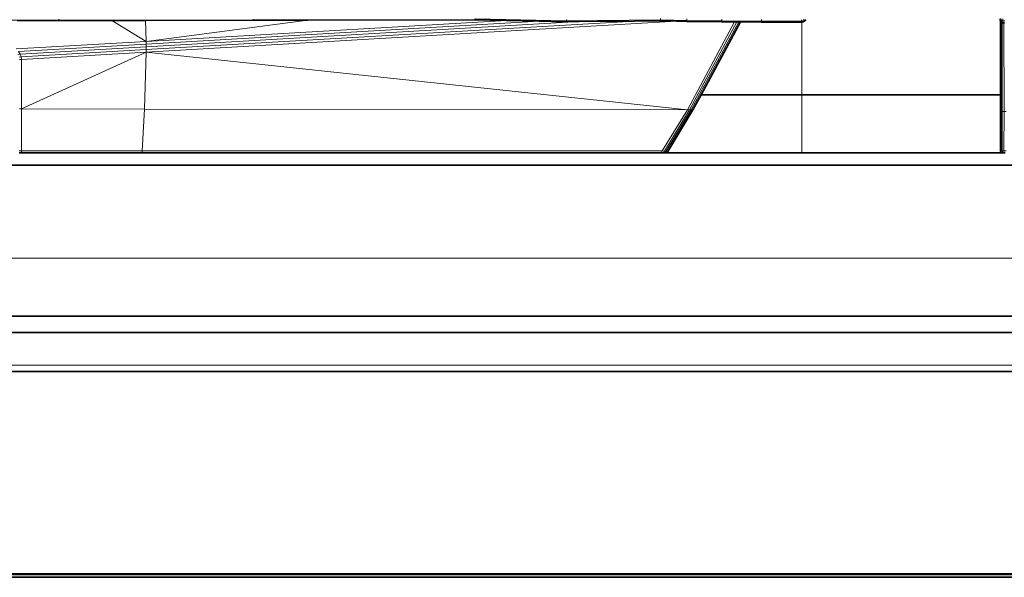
# Model space of a CAD drawing. Header units: inches. Extents: x 1 to 102, y 1 to 36.
# Tile 40 of 59: x 83 to 92, y 6 to 11. Entities that reach past the tile are written whole.
import ezdxf

# ---------------------------------------------------------------- set-up
doc = ezdxf.new("R2010")
doc.units = ezdxf.units.IN
doc.header["$MEASUREMENT"] = 0
doc.layers.add('Default', color=7, linetype='Continuous')

msp = doc.modelspace()

# ---------------------------------------------------------------- linework, layer by layer
at = {"layer": 'Default', "color": 253, "lineweight": 0, "true_color": 0xaeaeae, "transparency": 33554687}
for p, q in [((83.1046, 10.9166), (81.3479, 10.9155)), ((83.1037, 10.9256), (83.1046, 10.9166)), ((83.1046, 10.9166), (83.1037, 10.9256)), ((84.9066, 10.9183), (83.1046, 10.9166)), ((84.9059, 10.9271), (84.9066, 10.9183))]:
    msp.add_line(p, q, dxfattribs=at).dxf.unprotected_set("ltscale", 0)
at = {"layer": 'Default', "color": 7, "lineweight": 15, "ltscale": 5.215923, "transparency": 33554687}
for p, q in [((81.3479, 10.9155), (83.1046, 10.9166)), ((83.1046, 10.9166), (83.1037, 10.9256)), ((84.9066, 10.9183), (83.1046, 10.9166)), ((83.1046, 10.9166), (83.1055, 10.9145)), ((83.9098, 10.9154), (83.9137, 10.7197)), ((88.8349, 10.9068), (83.9134, 10.6207)), ((83.9137, 10.7197), (87.2572, 10.9142)), ((88.4458, 10.9078), (83.9139, 10.6454)), ((87.5591, 10.908), (83.9141, 10.695)), ((83.9141, 10.6702), (87.9304, 10.9038)), ((84.9059, 10.9271), (84.9066, 10.9183)), ((84.9066, 10.9183), (84.9074, 10.9164)), ((85.4158, 10.9174), (84.9066, 10.9183)), ((86.9608, 10.9212), (85.4158, 10.9174)), ((86.9608, 10.9212), (86.9603, 10.9203)), ((86.9652, 10.9278), (86.9608, 10.9212)), ((87.2572, 10.9142), (86.9608, 10.9212)), ((87.8104, 10.9114), (86.9652, 10.9278)), ((87.8071, 10.904), (87.5591, 10.908)), ((87.807, 10.9028), (87.8071, 10.904)), ((87.8071, 10.904), (87.8104, 10.9114)), ((87.9304, 10.9038), (87.8071, 10.904)), ((87.8104, 10.9114), (87.8163, 10.9239)), ((88.6856, 10.9193), (87.8104, 10.9114)), ((88.686, 10.911), (88.4458, 10.9078)), ((88.6856, 10.9193), (88.6853, 10.9334)), ((88.9291, 10.9145), (88.6856, 10.9193)), ((88.686, 10.911), (88.6856, 10.9193)), ((88.6865, 10.9096), (88.686, 10.911)), ((88.8349, 10.9068), (88.686, 10.911)), ((88.9293, 10.9063), (88.8349, 10.9068)), ((88.9291, 10.9145), (88.9289, 10.9286)), ((89.255, 10.9109), (88.9291, 10.9145)), ((88.9293, 10.9063), (88.9291, 10.9145)), ((89.2552, 10.9027), (88.9293, 10.9063)), ((88.9296, 10.905), (88.9293, 10.9063)), ((89.3719, 10.9009), (88.9359, 10.0861)), ((88.9543, 10.0861), (89.3933, 10.9007)), ((88.9713, 10.0861), (89.4115, 10.9006)), ((88.9824, 10.0861), (89.4237, 10.9006)), ((89.255, 10.9109), (89.2549, 10.9249)), ((89.6231, 10.9087), (89.255, 10.9109)), ((89.2552, 10.9027), (89.255, 10.9109)), ((89.2554, 10.9015), (89.2552, 10.9027)), ((89.3719, 10.9009), (89.2552, 10.9027)), ((89.6231, 10.9005), (89.4281, 10.9005)), ((89.623, 10.8994), (89.6231, 10.9005)), ((89.6231, 10.9087), (89.6231, 10.9226)), ((89.9944, 10.9082), (89.6231, 10.9087)), ((89.6231, 10.9005), (89.6231, 10.9087)), ((89.9942, 10.9002), (89.6231, 10.9005)), ((89.994, 10.8988), (89.9942, 10.9002)), ((89.9942, 10.9002), (89.9944, 10.9082)), ((89.9955, 10.899), (89.9942, 10.9002)), ((89.9944, 10.9082), (89.9946, 10.9216)), ((89.9944, 10.9082), (90.0097, 10.9095)), ((89.9957, 10.2247), (89.9955, 10.899)), ((90.0112, 10.9034), (90.0025, 10.9004)), ((90.0097, 10.9095), (90.0112, 10.9222)), ((90.0097, 10.9095), (90.0213, 10.9135)), ((90.0112, 10.9034), (90.0097, 10.9095)), ((90.0181, 10.9067), (90.0112, 10.9034)), ((90.0112, 10.9021), (90.0112, 10.9034)), ((90.0213, 10.9135), (90.0248, 10.9245)), ((90.0248, 10.9112), (90.0213, 10.9135)), ((91.8354, 10.9169), (91.8393, 10.9154)), ((91.8393, 10.9154), (91.8361, 10.9322)), ((91.8393, 10.9154), (91.8474, 10.9155)), ((91.8398, 10.9103), (91.8393, 10.9154)), ((91.845, 10.9023), (91.8443, 10.0699)), ((91.8463, 10.9306), (91.8474, 10.9155)), ((91.8468, 10.9019), (91.8509, 10.9042)), ((91.8474, 10.9155), (91.8509, 10.9042)), ((91.8474, 10.9155), (91.8614, 10.9131)), ((91.8509, 10.9042), (91.8626, 10.9002)), ((91.8554, 10.8953), (91.8554, 10.07)), ((91.8597, 10.8939), (91.8554, 10.8953)), ((91.8595, 10.8927), (91.8597, 10.8939)), ((91.8626, 10.9002), (91.8597, 10.8939)), ((91.8774, 10.8905), (91.8597, 10.8939)), ((91.8612, 10.9295), (91.8614, 10.9131)), ((91.8614, 10.9131), (91.8626, 10.9002)), ((91.8614, 10.9131), (91.8782, 10.9123)), ((91.8626, 10.9002), (91.8779, 10.8987)), ((91.8716, 10.8898), (91.8724, 10.0701)), ((83.9137, 10.7197), (82.7089, 10.65)), ((82.729, 10.627), (83.9141, 10.695)), ((83.9141, 10.695), (83.9137, 10.7197)), ((83.9141, 10.6702), (83.9141, 10.695)), ((82.7252, 10.5947), (82.7444, 10.6022)), ((82.729, 10.627), (82.7444, 10.6022)), ((82.7444, 10.6022), (83.9141, 10.6702)), ((82.7444, 10.6022), (82.7538, 10.5771)), ((82.7538, 10.5771), (83.9139, 10.6454)), ((82.7569, 10.5532), (83.9134, 10.6207)), ((83.9134, 10.6207), (83.8995, 10.0926)), ((83.9134, 10.6207), (83.9139, 10.6454)), ((83.9139, 10.6454), (83.9141, 10.6702)), ((82.7538, 10.5771), (82.7353, 10.5732)), ((82.7569, 10.5532), (82.7387, 10.5521)), ((82.7569, 10.5532), (82.7538, 10.5771)), ((82.7569, 10.094), (82.7569, 10.5532)), ((89.9957, 10.2247), (89.9957, 9.6859)), ((82.7569, 10.094), (82.7385, 10.0941)), ((83.8995, 10.0926), (82.7569, 10.094)), ((82.7569, 9.7049), (82.7569, 10.094)), ((83.8995, 10.0926), (83.8785, 9.7048)), ((88.9359, 10.0861), (83.8995, 10.0926)), ((88.9359, 10.0861), (88.7008, 9.7049)), ((88.9543, 10.0861), (88.7213, 9.7026)), ((88.9713, 10.0861), (88.7387, 9.7006)), ((88.7503, 9.6993), (88.9824, 10.0861)), ((88.9359, 10.0861), (88.9543, 10.0861)), ((88.9543, 10.0861), (88.9713, 10.0861)), ((88.9713, 10.0861), (88.9824, 10.0861)), ((88.9859, 10.0861), (88.9824, 10.0861)), ((91.8408, 10.0699), (91.8443, 10.0699)), ((91.8443, 10.0699), (91.8554, 10.07)), ((91.8443, 10.0699), (91.8446, 9.7049)), ((91.8554, 10.07), (91.8724, 10.0701)), ((91.8554, 10.07), (91.8554, 9.7049)), ((91.8724, 10.0701), (91.8717, 9.7049)), ((91.8724, 10.0701), (91.8908, 10.0701)), ((82.7378, 9.7049), (82.7569, 9.7049)), ((83.8785, 9.7048), (82.7569, 9.7049)), ((82.7569, 9.7049), (82.7569, 9.6859)), ((83.8776, 9.6864), (83.8785, 9.7048)), ((88.7008, 9.7049), (83.8785, 9.7048)), ((88.7008, 9.7049), (88.6932, 9.6859)), ((88.7008, 9.7049), (88.7213, 9.7026)), ((88.7132, 9.6859), (88.7213, 9.7026)), ((88.7213, 9.7026), (88.7387, 9.7006)), ((88.7387, 9.7006), (88.7297, 9.6859)), ((88.7387, 9.7006), (88.7503, 9.6993)), ((88.7503, 9.6993), (88.7404, 9.6859)), ((88.7545, 9.6989), (88.7503, 9.6993)), ((91.8446, 9.7049), (91.8408, 9.7049)), ((91.8483, 9.6861), (91.8446, 9.7049)), ((91.8446, 9.7049), (91.8554, 9.7049)), ((91.8483, 9.6861), (91.8568, 9.6879)), ((91.8554, 9.7049), (91.8568, 9.6879)), ((91.8554, 9.7049), (91.8717, 9.7049)), ((91.8568, 9.6879), (91.8574, 9.6859)), ((91.8568, 9.6879), (91.8721, 9.6861)), ((91.8717, 9.7049), (91.8721, 9.6861)), ((91.8717, 9.7049), (91.8908, 9.7049)), ((101.1295, 8.7087), (78.7782, 8.7087)), ((78.7782, 7.7152), (101.1295, 7.7152)), ((101.7102, 5.7839), (78.2706, 5.7839))]:
    msp.add_line(p, q, dxfattribs=at)
at = {"layer": 'Default', "color": 9, "lineweight": 0, "true_color": 0xcbcbcb, "transparency": 33554687}
for p, q in [((82.7192, 10.9142), (83.1055, 10.9145)), ((83.1055, 10.9145), (83.5948, 10.9151)), ((83.5948, 10.9151), (83.9137, 10.7197)), ((82.7089, 10.65), (83.9137, 10.7197)), ((83.9137, 10.7197), (82.7089, 10.65)), ((83.9141, 10.695), (82.729, 10.627)), ((82.729, 10.627), (83.9141, 10.695)), ((83.9137, 10.7197), (83.9141, 10.695)), ((83.9141, 10.695), (83.9141, 10.6702)), ((82.7444, 10.6022), (82.729, 10.627)), ((82.7444, 10.6022), (83.9141, 10.6702)), ((83.9141, 10.6702), (82.7444, 10.6022)), ((82.7538, 10.5771), (82.7444, 10.6022)), ((83.9139, 10.6454), (82.7538, 10.5771)), ((82.7569, 10.5532), (83.9134, 10.6207)), ((83.9134, 10.6207), (82.7569, 10.094)), ((83.9141, 10.6702), (83.9139, 10.6454)), ((82.7569, 10.094), (82.7569, 10.5532)), ((82.7569, 9.7049), (82.7569, 10.094)), ((82.7569, 10.094), (83.8995, 10.0926)), ((83.8995, 10.0926), (83.8785, 9.7048)), ((83.8785, 9.7048), (83.8995, 10.0926)), ((83.8995, 10.0926), (88.9359, 10.0861)), ((88.9359, 10.0861), (88.7008, 9.7049)), ((83.8785, 9.7048), (82.7569, 9.7049)), ((88.7008, 9.7049), (83.8785, 9.7048))]:
    msp.add_line(p, q, dxfattribs=at).dxf.unprotected_set("ltscale", 0)
at = {"layer": 'Default', "color": 7, "lineweight": 35, "ltscale": 5.215923, "transparency": 33554687}
for p, q in [((82.7192, 10.9142), (83.1055, 10.9145)), ((83.1055, 10.9145), (83.5948, 10.9151)), ((83.5948, 10.9151), (83.9098, 10.9154)), ((83.9098, 10.9154), (84.9074, 10.9164)), ((84.9074, 10.9164), (85.4158, 10.9174)), ((85.4158, 10.9174), (86.9603, 10.9203)), ((86.9603, 10.9203), (87.2572, 10.9142)), ((87.2572, 10.9142), (87.5591, 10.908)), ((87.5591, 10.908), (87.807, 10.9028)), ((87.807, 10.9028), (87.9304, 10.9038)), ((87.9304, 10.9038), (88.4458, 10.9078)), ((88.4458, 10.9078), (88.6865, 10.9096)), ((88.6865, 10.9096), (88.8349, 10.9068)), ((88.8349, 10.9068), (88.9296, 10.905)), ((88.9296, 10.905), (89.2554, 10.9015)), ((89.4281, 10.9005), (89.0612, 10.2247)), ((89.2554, 10.9015), (89.3719, 10.9009)), ((89.3719, 10.9009), (89.3933, 10.9007)), ((89.3933, 10.9007), (89.4115, 10.9006)), ((89.4115, 10.9006), (89.4237, 10.9006)), ((89.4237, 10.9006), (89.4281, 10.9005)), ((89.4281, 10.9005), (89.623, 10.8994)), ((89.623, 10.8994), (89.994, 10.8988)), ((89.994, 10.8988), (89.9955, 10.899)), ((89.9955, 10.899), (90.0025, 10.9004)), ((90.0025, 10.9004), (90.0112, 10.9021)), ((90.0112, 10.9021), (90.0181, 10.9067)), ((90.0248, 10.9112), (90.0181, 10.9067)), ((90.0258, 10.9117), (90.0248, 10.9112)), ((90.0309, 10.9193), (90.0258, 10.9117)), ((90.0309, 10.9193), (90.0324, 10.9245)), ((91.8354, 10.9169), (91.8333, 10.9238)), ((91.8398, 10.9103), (91.8354, 10.9169)), ((91.8408, 10.9088), (91.8398, 10.9103)), ((91.845, 10.9023), (91.8408, 10.9088)), ((91.8408, 10.9088), (91.8408, 10.2247)), ((91.845, 10.9023), (91.8468, 10.9019)), ((91.8527, 10.8972), (91.8468, 10.9019)), ((91.8527, 10.8972), (91.8554, 10.8953)), ((91.8554, 10.8953), (91.8595, 10.8927)), ((91.8716, 10.8898), (91.8595, 10.8927)), ((91.8768, 10.8887), (91.8716, 10.8898)), ((88.9859, 10.0861), (89.0612, 10.2247)), ((89.0612, 10.2247), (89.9957, 10.2247)), ((91.8408, 10.2247), (89.9957, 10.2247)), ((91.8408, 10.2247), (91.8408, 10.0699)), ((88.7545, 9.6989), (88.9859, 10.0861)), ((91.8408, 10.0699), (91.8408, 9.7049)), ((82.7382, 9.6862), (82.7494, 9.6859)), ((82.7569, 9.6859), (82.7494, 9.6859)), ((83.8776, 9.6864), (82.7569, 9.6859)), ((83.8776, 9.6864), (88.6932, 9.6859)), ((88.7132, 9.6859), (88.6932, 9.6859)), ((88.7297, 9.6859), (88.7132, 9.6859)), ((88.7404, 9.6859), (88.7297, 9.6859)), ((88.7449, 9.6859), (88.7404, 9.6859)), ((88.7545, 9.6989), (88.7449, 9.6859)), ((89.9957, 9.6859), (88.7449, 9.6859)), ((91.8445, 9.6859), (89.9957, 9.6859)), ((91.8427, 9.6952), (91.8408, 9.7049)), ((91.8445, 9.6859), (91.8427, 9.6952)), ((91.8445, 9.6859), (91.8464, 9.6859)), ((91.8464, 9.6859), (91.8483, 9.6861)), ((91.8483, 9.6861), (91.8574, 9.6859)), ((91.8574, 9.6859), (91.8721, 9.6861)), ((91.8721, 9.6861), (91.8814, 9.6859)), ((99.5503, 9.5721), (80.1239, 9.5721)), ((99.8067, 8.1691), (79.9133, 8.1691)), ((79.9133, 8.0174), (99.8067, 8.0174)), ((101.1295, 7.6579), (78.7782, 7.6579)), ((100.6462, 5.7805), (79.3251, 5.7805)), ((82.0042, 5.7735), (97.9435, 5.7735)), ((82.015, 5.7475), (97.9162, 5.7472))]:
    msp.add_line(p, q, dxfattribs=at)
at = {"layer": 'Default', "color": 9, "lineweight": 0, "true_color": 0xcacaca, "transparency": 33554687}
for p, q in [((83.5948, 10.9151), (83.9098, 10.9154)), ((83.9137, 10.7197), (83.5948, 10.9151)), ((83.9098, 10.9154), (84.9074, 10.9164)), ((83.9098, 10.9154), (83.9137, 10.7197)), ((83.9137, 10.7197), (83.9098, 10.9154)), ((88.8349, 10.9068), (83.9134, 10.6207)), ((83.9137, 10.7197), (85.4158, 10.9174)), ((85.4158, 10.9174), (83.9137, 10.7197)), ((83.9137, 10.7197), (87.2572, 10.9142)), ((87.2572, 10.9142), (83.9137, 10.7197)), ((88.4458, 10.9078), (83.9139, 10.6454)), ((83.9139, 10.6454), (88.4458, 10.9078)), ((83.9141, 10.695), (87.5591, 10.908)), ((87.5591, 10.908), (83.9141, 10.695)), ((83.9141, 10.6702), (87.9304, 10.9038)), ((87.9304, 10.9038), (83.9141, 10.6702)), ((84.9074, 10.9164), (85.4158, 10.9174)), ((85.4158, 10.9174), (86.9603, 10.9203)), ((86.9603, 10.9203), (87.2572, 10.9142)), ((87.2572, 10.9142), (87.5591, 10.908)), ((87.5591, 10.908), (87.807, 10.9028)), ((87.807, 10.9028), (87.9304, 10.9038)), ((87.8071, 10.904), (87.8104, 10.9114)), ((87.9304, 10.9038), (87.8071, 10.904)), ((87.8104, 10.9114), (88.6856, 10.9193)), ((87.9304, 10.9038), (88.4458, 10.9078)), ((88.4458, 10.9078), (87.9304, 10.9038)), ((88.686, 10.911), (88.4458, 10.9078)), ((88.4458, 10.9078), (88.6865, 10.9096)), ((88.6856, 10.9193), (88.686, 10.911)), ((88.6865, 10.9096), (88.8349, 10.9068)), ((83.9141, 10.695), (83.9137, 10.7197)), ((83.9141, 10.6702), (83.9141, 10.695)), ((82.7538, 10.5771), (83.9139, 10.6454)), ((83.9134, 10.6207), (82.7569, 10.5532)), ((82.7569, 10.094), (83.9134, 10.6207)), ((83.9134, 10.6207), (83.8995, 10.0926)), ((83.8995, 10.0926), (83.9134, 10.6207)), ((83.9134, 10.6207), (83.9139, 10.6454)), ((83.9139, 10.6454), (83.9134, 10.6207)), ((83.9134, 10.6207), (88.9359, 10.0861)), ((83.9139, 10.6454), (83.9141, 10.6702)), ((82.7569, 10.5532), (82.7538, 10.5771)), ((83.8995, 10.0926), (82.7569, 10.094)), ((88.9359, 10.0861), (83.8995, 10.0926))]:
    msp.add_line(p, q, dxfattribs=at).dxf.unprotected_set("ltscale", 0)
at = {"layer": 'Default', "color": 9, "lineweight": 0, "true_color": 0xc9c9c9, "transparency": 33554687}
for p, q in [((83.9134, 10.6207), (88.8349, 10.9068)), ((88.686, 10.911), (88.6856, 10.9193)), ((88.6856, 10.9193), (88.9291, 10.9145)), ((88.8349, 10.9068), (88.686, 10.911)), ((88.8349, 10.9068), (88.9296, 10.905)), ((88.9293, 10.9063), (88.8349, 10.9068)), ((88.9293, 10.9063), (88.9291, 10.9145)), ((88.9291, 10.9145), (89.255, 10.9109)), ((88.9291, 10.9145), (88.9293, 10.9063)), ((89.2552, 10.9027), (88.9293, 10.9063)), ((88.9296, 10.905), (89.2554, 10.9015)), ((89.3719, 10.9009), (88.9359, 10.0861)), ((89.255, 10.9109), (89.2552, 10.9027)), ((89.2554, 10.9015), (89.3719, 10.9009)), ((88.9359, 10.0861), (83.9134, 10.6207)), ((82.7385, 10.0941), (82.7569, 10.094)), ((82.7569, 10.094), (82.7569, 9.7049)), ((88.7008, 9.7049), (88.9359, 10.0861)), ((88.9543, 10.0861), (88.7213, 9.7026)), ((88.9359, 10.0861), (88.9543, 10.0861)), ((91.8717, 9.7049), (91.8724, 10.0701)), ((91.8724, 10.0701), (91.8908, 10.0701)), ((82.7569, 9.7049), (82.7378, 9.7049)), ((82.7569, 9.7049), (83.8785, 9.7048)), ((82.7569, 9.6859), (82.7569, 9.7049)), ((83.8776, 9.6864), (82.7569, 9.6859)), ((83.8785, 9.7048), (83.8776, 9.6864)), ((83.8776, 9.6864), (83.8785, 9.7048)), ((88.6932, 9.6859), (83.8776, 9.6864)), ((83.8785, 9.7048), (88.7008, 9.7049)), ((88.7008, 9.7049), (88.6932, 9.6859)), ((88.7213, 9.7026), (88.7008, 9.7049)), ((91.8908, 9.7049), (91.8717, 9.7049)), ((79.3251, 5.7805), (100.6462, 5.7805)), ((97.9435, 5.7735), (82.0042, 5.7735)), ((82.0042, 5.7735), (97.9435, 5.7735)), ((97.9162, 5.7472), (82.015, 5.7475))]:
    msp.add_line(p, q, dxfattribs=at).dxf.unprotected_set("ltscale", 0)
at = {"layer": 'Default', "color": 253, "lineweight": 0, "true_color": 0xa8a8a8, "transparency": 33554687}
for p, q in [((84.9066, 10.9183), (84.9059, 10.9271)), ((85.4158, 10.9174), (84.9066, 10.9183)), ((86.9608, 10.9212), (85.4158, 10.9174)), ((86.9652, 10.9278), (86.9608, 10.9212))]:
    msp.add_line(p, q, dxfattribs=at).dxf.unprotected_set("ltscale", 0)
at = {"layer": 'Default', "color": 253, "lineweight": 0, "true_color": 0xa4a4a4, "transparency": 33554687}
for p, q in [((86.9608, 10.9212), (86.9652, 10.9278)), ((87.2572, 10.9142), (86.9608, 10.9212)), ((86.9652, 10.9278), (87.8104, 10.9114)), ((87.5591, 10.908), (87.2572, 10.9142)), ((87.8071, 10.904), (87.5591, 10.908)), ((87.8104, 10.9114), (87.8071, 10.904))]:
    msp.add_line(p, q, dxfattribs=at).dxf.unprotected_set("ltscale", 0)
at = {"layer": 'Default', "color": 9, "lineweight": 0, "true_color": 0xc3c3c3, "transparency": 33554687}
for p, q in [((87.8104, 10.9114), (86.9652, 10.9278)), ((87.8163, 10.9239), (87.8104, 10.9114)), ((88.9359, 10.0861), (89.3719, 10.9009)), ((89.3933, 10.9007), (88.9543, 10.0861)), ((89.3719, 10.9009), (89.3933, 10.9007)), ((88.9543, 10.0861), (88.9359, 10.0861))]:
    msp.add_line(p, q, dxfattribs=at).dxf.unprotected_set("ltscale", 0)
at = {"layer": 'Default', "color": 9, "lineweight": 0, "true_color": 0xc4c4c4, "transparency": 33554687}
for p, q in [((87.8104, 10.9114), (87.8163, 10.9239)), ((88.6856, 10.9193), (87.8104, 10.9114)), ((88.6853, 10.9334), (88.6856, 10.9193))]:
    msp.add_line(p, q, dxfattribs=at).dxf.unprotected_set("ltscale", 0)
at = {"layer": 'Default', "color": 9, "lineweight": 0, "true_color": 0xc6c6c6, "transparency": 33554687}
for p, q in [((88.6856, 10.9193), (88.6853, 10.9334)), ((88.9291, 10.9145), (88.6856, 10.9193)), ((88.9289, 10.9286), (88.9291, 10.9145)), ((91.8724, 10.0701), (91.8716, 10.8898)), ((91.8716, 10.8898), (91.8768, 10.8887)), ((91.8908, 10.0701), (91.8724, 10.0701))]:
    msp.add_line(p, q, dxfattribs=at).dxf.unprotected_set("ltscale", 0)
at = {"layer": 'Default', "color": 9, "lineweight": 0, "true_color": 0xc5c5c5, "transparency": 33554687}
for p, q in [((88.9291, 10.9145), (88.9289, 10.9286)), ((89.255, 10.9109), (88.9291, 10.9145)), ((89.255, 10.9109), (89.2549, 10.9249)), ((89.2549, 10.9249), (89.255, 10.9109)), ((89.6231, 10.9087), (89.255, 10.9109)), ((89.6231, 10.9226), (89.6231, 10.9087))]:
    msp.add_line(p, q, dxfattribs=at).dxf.unprotected_set("ltscale", 0)
at = {"layer": 'Default', "color": 9, "lineweight": 0, "true_color": 0xc8c8c8, "transparency": 33554687}
for p, q in [((88.9543, 10.0861), (89.3933, 10.9007)), ((88.9713, 10.0861), (89.4115, 10.9006)), ((89.4115, 10.9006), (88.9713, 10.0861)), ((89.4237, 10.9006), (88.9824, 10.0861)), ((89.0612, 10.2247), (89.4281, 10.9005)), ((89.2552, 10.9027), (89.255, 10.9109)), ((89.255, 10.9109), (89.6231, 10.9087)), ((89.3719, 10.9009), (89.2552, 10.9027)), ((89.3933, 10.9007), (89.3719, 10.9009)), ((89.3933, 10.9007), (89.4115, 10.9006)), ((89.4115, 10.9006), (89.3933, 10.9007)), ((89.4115, 10.9006), (89.4237, 10.9006)), ((89.4237, 10.9006), (89.4115, 10.9006)), ((89.4281, 10.9005), (89.4237, 10.9006)), ((89.4281, 10.9005), (89.623, 10.8994)), ((89.6231, 10.9005), (89.4281, 10.9005)), ((89.623, 10.8994), (89.994, 10.8988)), ((89.6231, 10.9005), (89.6231, 10.9087)), ((89.6231, 10.9087), (89.9944, 10.9082)), ((89.6231, 10.9087), (89.6231, 10.9005)), ((89.9942, 10.9002), (89.6231, 10.9005)), ((89.994, 10.8988), (89.9955, 10.899)), ((89.9944, 10.9082), (89.9942, 10.9002)), ((89.9955, 10.899), (90.0025, 10.9004)), ((89.9957, 10.2247), (89.9955, 10.899)), ((89.9955, 10.899), (89.9957, 10.2247)), ((90.0025, 10.9004), (90.0112, 10.9021)), ((90.0112, 10.9021), (90.0181, 10.9067)), ((90.0181, 10.9067), (90.0248, 10.9112)), ((90.0248, 10.9112), (90.0258, 10.9117)), ((90.0258, 10.9117), (90.0309, 10.9193)), ((90.0309, 10.9193), (90.0324, 10.9245)), ((91.8333, 10.9238), (91.8354, 10.9169)), ((91.8354, 10.9169), (91.8398, 10.9103)), ((91.8398, 10.9103), (91.8408, 10.9088)), ((91.8408, 10.2247), (91.8408, 10.9088)), ((91.8408, 10.9088), (91.845, 10.9023)), ((91.8408, 10.9088), (91.8408, 10.2247)), ((91.845, 10.9023), (91.8443, 10.0699)), ((91.8443, 10.0699), (91.845, 10.9023)), ((91.845, 10.9023), (91.8468, 10.9019)), ((91.8468, 10.9019), (91.8527, 10.8972)), ((91.8527, 10.8972), (91.8554, 10.8953)), ((91.8554, 10.8953), (91.8554, 10.07)), ((91.8554, 10.07), (91.8554, 10.8953)), ((91.8554, 10.8953), (91.8595, 10.8927)), ((91.8595, 10.8927), (91.8716, 10.8898)), ((91.8716, 10.8898), (91.8724, 10.0701)), ((82.7387, 10.5521), (82.7569, 10.5532)), ((82.7569, 10.5532), (82.7569, 10.094)), ((89.9957, 10.2247), (89.0612, 10.2247)), ((91.8408, 10.2247), (89.9957, 10.2247)), ((91.8408, 10.0699), (91.8408, 10.2247)), ((82.7569, 10.094), (82.7385, 10.0941)), ((88.9713, 10.0861), (88.9543, 10.0861)), ((88.9824, 10.0861), (88.9713, 10.0861)), ((91.8443, 10.0699), (91.8408, 10.0699)), ((91.8554, 10.07), (91.8443, 10.0699)), ((91.8724, 10.0701), (91.8554, 10.07))]:
    msp.add_line(p, q, dxfattribs=at).dxf.unprotected_set("ltscale", 0)
at = {"layer": 'Default', "color": 253, "lineweight": 0, "true_color": 0xababab, "transparency": 33554687}
for p, q in [((88.9824, 10.0861), (89.4237, 10.9006)), ((89.4281, 10.9005), (89.0612, 10.2247)), ((89.4237, 10.9006), (89.4281, 10.9005)), ((89.0612, 10.2247), (88.9859, 10.0861)), ((88.9859, 10.0861), (88.9824, 10.0861))]:
    msp.add_line(p, q, dxfattribs=at).dxf.unprotected_set("ltscale", 0)
at = {"layer": 'Default', "color": 8, "lineweight": 0, "true_color": 0x828282, "transparency": 33554687}
for p, q in [((89.6231, 10.9087), (89.6231, 10.9226)), ((89.9944, 10.9082), (89.6231, 10.9087)), ((89.9946, 10.9216), (89.9944, 10.9082))]:
    msp.add_line(p, q, dxfattribs=at).dxf.unprotected_set("ltscale", 0)
at = {"layer": 'Default', "color": 254, "lineweight": 0, "true_color": 0xcccccc, "transparency": 33554687}
for p, q in [((88.9859, 10.0861), (89.0612, 10.2247)), ((89.0612, 10.2247), (89.9957, 10.2247)), ((89.9957, 10.2247), (89.9957, 9.6859)), ((89.9957, 9.6859), (89.9957, 10.2247)), ((89.9957, 10.2247), (91.8408, 10.2247)), ((91.8408, 10.2247), (91.8408, 10.0699)), ((88.7545, 9.6989), (88.9859, 10.0861)), ((91.8408, 10.0699), (91.8408, 9.7049)), ((91.8408, 9.7049), (91.8408, 10.0699)), ((91.8408, 10.0699), (91.8443, 10.0699)), ((91.8443, 10.0699), (91.8554, 10.07)), ((91.8443, 10.0699), (91.8446, 9.7049)), ((91.8446, 9.7049), (91.8443, 10.0699)), ((91.8554, 10.07), (91.8724, 10.0701)), ((91.8554, 10.07), (91.8554, 9.7049)), ((91.8554, 9.7049), (91.8554, 10.07)), ((91.8724, 10.0701), (91.8717, 9.7049)), ((82.7382, 9.6862), (82.7494, 9.6859)), ((82.7494, 9.6859), (82.7569, 9.6859)), ((82.7569, 9.6859), (83.8776, 9.6864)), ((83.8776, 9.6864), (88.6932, 9.6859)), ((88.6932, 9.6859), (88.7132, 9.6859)), ((88.7132, 9.6859), (88.7297, 9.6859)), ((88.7297, 9.6859), (88.7404, 9.6859)), ((88.7404, 9.6859), (88.7449, 9.6859)), ((88.7449, 9.6859), (88.7545, 9.6989)), ((88.7449, 9.6859), (89.9957, 9.6859)), ((89.9957, 9.6859), (88.7449, 9.6859)), ((89.9957, 9.6859), (91.8445, 9.6859)), ((91.8445, 9.6859), (89.9957, 9.6859)), ((91.8408, 9.7049), (91.8427, 9.6952)), ((91.8446, 9.7049), (91.8408, 9.7049)), ((91.8427, 9.6952), (91.8445, 9.6859)), ((91.8445, 9.6859), (91.8464, 9.6859)), ((91.8554, 9.7049), (91.8446, 9.7049)), ((91.8464, 9.6859), (91.8483, 9.6861)), ((91.8483, 9.6861), (91.8574, 9.6859)), ((91.8717, 9.7049), (91.8554, 9.7049)), ((91.8574, 9.6859), (91.8721, 9.6861)), ((91.8721, 9.6861), (91.8814, 9.6859)), ((99.5503, 9.5721), (80.1239, 9.5721)), ((80.1239, 9.5721), (99.5503, 9.5721)), ((101.1295, 8.7087), (78.7782, 8.7087)), ((78.7782, 8.7087), (101.1295, 8.7087)), ((99.8067, 8.1691), (79.9133, 8.1691)), ((79.9133, 8.1691), (99.8067, 8.1691)), ((79.9133, 8.0174), (99.8067, 8.0174)), ((99.8067, 8.0174), (79.9133, 8.0174)), ((101.1295, 7.7152), (78.7782, 7.7152)), ((78.7782, 7.6579), (101.1295, 7.6579)), ((101.7102, 5.7839), (78.2706, 5.7839)), ((78.2706, 5.7839), (101.7102, 5.7839)), ((100.6462, 5.7805), (79.3251, 5.7805))]:
    msp.add_line(p, q, dxfattribs=at).dxf.unprotected_set("ltscale", 0)
at = {"layer": 'Default', "color": 255, "lineweight": 0, "transparency": 33554687}
for p, q in [((88.7213, 9.7026), (88.9543, 10.0861)), ((88.9713, 10.0861), (88.7387, 9.7006)), ((88.9543, 10.0861), (88.9713, 10.0861)), ((88.7387, 9.7006), (88.7213, 9.7026))]:
    msp.add_line(p, q, dxfattribs=at).dxf.unprotected_set("ltscale", 0)
at = {"layer": 'Default', "color": 253, "lineweight": 0, "true_color": 0xb2b2b2, "transparency": 33554687}
for p, q in [((88.7387, 9.7006), (88.9713, 10.0861)), ((88.9824, 10.0861), (88.7503, 9.6993)), ((88.7503, 9.6993), (88.9824, 10.0861)), ((88.9859, 10.0861), (88.7545, 9.6989)), ((88.9713, 10.0861), (88.9824, 10.0861)), ((88.9824, 10.0861), (88.9859, 10.0861)), ((88.7503, 9.6993), (88.7387, 9.7006)), ((88.7545, 9.6989), (88.7503, 9.6993))]:
    msp.add_line(p, q, dxfattribs=at).dxf.unprotected_set("ltscale", 0)
at = {"layer": 'Default', "color": 250, "lineweight": 0, "true_color": 0x444444, "transparency": 33554687}
for p, q in [((78.7782, 7.7152), (101.1295, 7.7152)), ((101.1295, 7.6579), (78.7782, 7.6579))]:
    msp.add_line(p, q, dxfattribs=at).dxf.unprotected_set("ltscale", 0)

doc.saveas('drawing.dxf')
